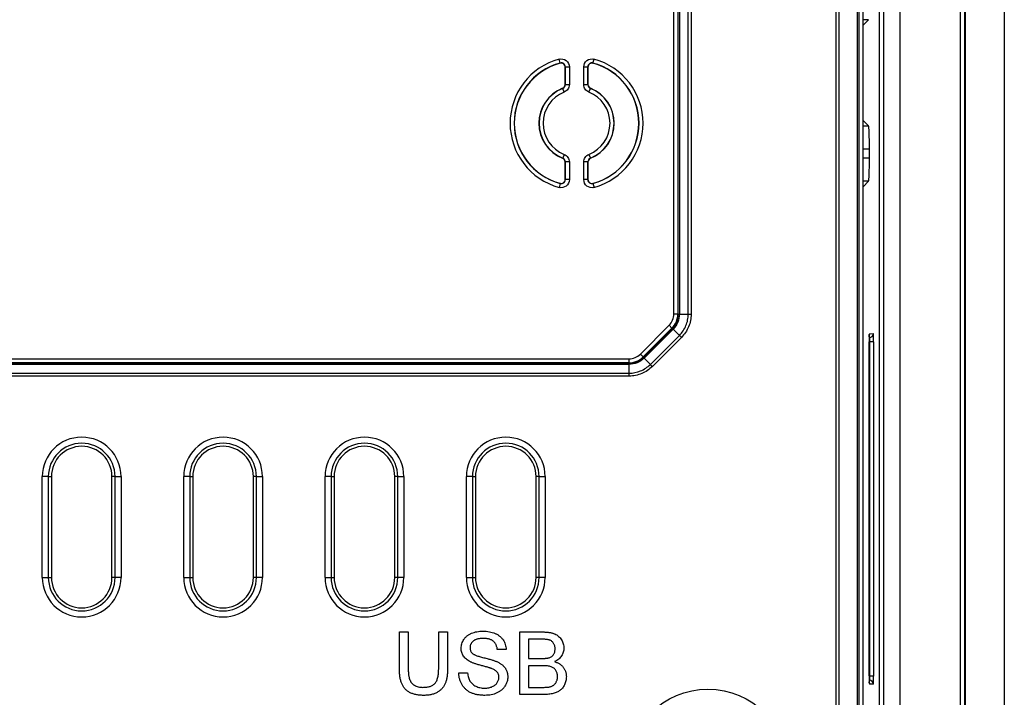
# Model space of a CAD drawing. Header units: millimetres. Extents: x 1316 to 1736, y 283 to 580.
# Tile 13 of 16: x 1666 to 1690, y 415 to 432. Entities that reach past the tile are written whole.
import ezdxf

# ---------------------------------------------------------------- set-up
doc = ezdxf.new("R2010")
doc.units = ezdxf.units.MM

msp = doc.modelspace()

# ---------------------------------------------------------------- linework, layer by layer
at = {"color": 7, "linetype": 'Continuous', "lineweight": 25}
for p, q in [((1689.408, 408.662), (1689.408, 456.371)), ((1689.508, 456.371), (1689.508, 408.662)), ((1689.53, 408.639), (1689.53, 456.394)), ((1690.494, 456.358), (1690.494, 408.675)), ((1686.33, 411.588), (1686.33, 453.445)), ((1686.401, 453.445), (1686.401, 411.588)), ((1686.862, 411.588), (1686.862, 453.445)), ((1686.891, 453.445), (1686.891, 411.588)), ((1686.994, 453.445), (1686.994, 411.588)), ((1687.401, 411.595), (1687.401, 453.438)), ((1687.501, 453.438), (1687.501, 411.595)), ((1682.313, 424.545), (1682.313, 445.489)), ((1682.412, 445.489), (1682.412, 424.545)), ((1682.421, 424.541), (1682.421, 445.492)), ((1682.45, 445.492), (1682.45, 424.541)), ((1682.669, 424.54), (1682.669, 445.493)), ((1682.739, 445.493), (1682.739, 424.54)), ((1687.504, 432.517), (1687.504, 411.287)), ((1687.904, 432.517), (1687.904, 408.767)), ((1689.404, 432.517), (1689.404, 408.767)), ((1687.134, 431.832), (1686.994, 431.832)), ((1686.996, 431.694), (1687.134, 431.832)), ((1686.996, 431.694), (1686.994, 431.694)), ((1686.996, 429.339), (1686.996, 431.694)), ((1679.499, 430.758), (1679.473, 430.855)), ((1679.495, 430.754), (1679.499, 430.758)), ((1680.309, 430.758), (1680.336, 430.855)), ((1679.625, 430.662), (1679.622, 430.657)), ((1679.622, 430.657), (1679.622, 430.226)), ((1679.625, 430.223), (1679.625, 430.662)), ((1679.625, 430.662), (1679.725, 430.662)), ((1679.725, 430.662), (1679.725, 430.223)), ((1680.083, 430.223), (1680.083, 430.662)), ((1680.083, 430.662), (1680.183, 430.662)), ((1680.183, 430.662), (1680.183, 430.223)), ((1680.187, 430.657), (1680.183, 430.662)), ((1680.187, 430.226), (1680.187, 430.657)), ((1679.599, 430.037), (1679.562, 430.13)), ((1679.622, 430.226), (1679.625, 430.223)), ((1679.625, 430.223), (1679.725, 430.223)), ((1680.083, 430.223), (1680.183, 430.223)), ((1680.183, 430.223), (1680.187, 430.226)), ((1680.21, 430.037), (1680.246, 430.13)), ((1680.25, 430.133), (1680.246, 430.13)), ((1686.996, 429.339), (1686.994, 429.339)), ((1687.134, 429.201), (1686.996, 429.339)), ((1686.994, 429.201), (1687.134, 429.201)), ((1687.154, 428.627), (1686.994, 428.627)), ((1687.154, 428.407), (1687.154, 428.627)), ((1679.559, 428.4), (1679.562, 428.403)), ((1679.599, 428.496), (1679.562, 428.403)), ((1679.625, 428.31), (1679.622, 428.307)), ((1679.622, 428.307), (1679.622, 427.876)), ((1679.725, 428.31), (1679.625, 428.31)), ((1679.625, 427.871), (1679.625, 428.31)), ((1679.725, 428.31), (1679.725, 427.871)), ((1680.083, 427.871), (1680.083, 428.31)), ((1680.183, 428.31), (1680.083, 428.31)), ((1680.183, 428.31), (1680.183, 427.871)), ((1680.187, 428.307), (1680.183, 428.31)), ((1680.187, 427.876), (1680.187, 428.307)), ((1680.21, 428.496), (1680.246, 428.403)), ((1686.994, 428.407), (1687.154, 428.407)), ((1679.622, 427.876), (1679.625, 427.871)), ((1679.725, 427.871), (1679.625, 427.871)), ((1680.183, 427.871), (1680.083, 427.871)), ((1680.183, 427.871), (1680.187, 427.876)), ((1687.134, 427.832), (1686.994, 427.832)), ((1686.996, 427.694), (1687.134, 427.832)), ((1679.499, 427.775), (1679.473, 427.678)), ((1680.313, 427.779), (1680.309, 427.775)), ((1680.309, 427.775), (1680.336, 427.678)), ((1686.996, 427.694), (1686.994, 427.694)), ((1686.996, 411.595), (1686.996, 427.694)), ((1682.313, 424.545), (1682.412, 424.545)), ((1682.412, 424.545), (1682.421, 424.541)), ((1682.421, 424.541), (1682.45, 424.541)), ((1682.45, 424.54), (1682.669, 424.54)), ((1681.483, 423.55), (1682.196, 424.263)), ((1682.266, 424.192), (1681.553, 423.479)), ((1681.557, 423.471), (1682.275, 424.189)), ((1682.295, 424.168), (1681.577, 423.45)), ((1682.196, 424.263), (1682.266, 424.192)), ((1682.275, 424.189), (1682.266, 424.192)), ((1682.275, 424.189), (1682.295, 424.168)), ((1682.296, 424.169), (1682.451, 424.014)), ((1681.731, 423.295), (1682.451, 424.014)), ((1682.501, 423.964), (1681.781, 423.245)), ((1687.155, 423.958), (1687.149, 423.958)), ((1687.155, 424.054), (1687.252, 424.058)), ((1687.162, 423.858), (1687.148, 423.858)), ((1687.148, 415.579), (1687.148, 423.854)), ((1687.148, 415.579), (1687.148, 423.854)), ((1687.148, 423.854), (1687.148, 423.854)), ((1687.259, 423.858), (1687.162, 423.858)), ((1687.162, 415.575), (1687.162, 423.858)), ((1687.259, 423.858), (1687.259, 415.575)), ((1626.107, 423.433), (1681.201, 423.433)), ((1681.201, 423.433), (1681.201, 423.334)), ((1681.483, 423.55), (1681.553, 423.479)), ((1681.553, 423.479), (1681.557, 423.471)), ((1681.557, 423.471), (1681.577, 423.45)), ((1681.576, 423.449), (1681.731, 423.295)), ((1626.104, 423.325), (1681.205, 423.325)), ((1681.205, 423.296), (1626.104, 423.296)), ((1681.201, 423.334), (1626.107, 423.334)), ((1681.205, 423.325), (1681.201, 423.334)), ((1681.205, 423.325), (1681.205, 423.296)), ((1681.206, 423.077), (1681.206, 423.296)), ((1626.102, 423.077), (1681.206, 423.077)), ((1681.206, 423.006), (1626.102, 423.006)), ((1666.677, 418.017), (1666.677, 420.517)), ((1666.826, 420.517), (1666.677, 420.517)), ((1666.826, 420.517), (1666.826, 418.017)), ((1666.826, 420.517), (1666.902, 420.517)), ((1666.902, 420.517), (1666.902, 418.017)), ((1668.477, 420.517), (1668.402, 420.517)), ((1668.402, 418.017), (1668.402, 420.517)), ((1668.477, 420.517), (1668.627, 420.517)), ((1668.477, 418.017), (1668.477, 420.517)), ((1668.627, 420.517), (1668.627, 418.017)), ((1670.177, 418.017), (1670.177, 420.517)), ((1670.326, 420.517), (1670.177, 420.517)), ((1670.326, 420.517), (1670.326, 418.017)), ((1670.326, 420.517), (1670.402, 420.517)), ((1670.402, 420.517), (1670.402, 418.017)), ((1671.977, 420.517), (1671.902, 420.517)), ((1671.902, 418.017), (1671.902, 420.517)), ((1671.977, 420.517), (1672.127, 420.517)), ((1671.977, 418.017), (1671.977, 420.517)), ((1672.127, 420.517), (1672.127, 418.017)), ((1673.677, 418.017), (1673.677, 420.517)), ((1673.826, 420.517), (1673.677, 420.517)), ((1673.826, 420.517), (1673.826, 418.017)), ((1673.826, 420.517), (1673.902, 420.517)), ((1673.902, 420.517), (1673.902, 418.017)), ((1675.477, 420.517), (1675.402, 420.517)), ((1675.402, 418.017), (1675.402, 420.517)), ((1675.477, 420.517), (1675.627, 420.517)), ((1675.477, 418.017), (1675.477, 420.517)), ((1675.627, 420.517), (1675.627, 418.017)), ((1677.177, 418.017), (1677.177, 420.517)), ((1677.326, 420.517), (1677.177, 420.517)), ((1677.326, 420.517), (1677.326, 418.017)), ((1677.326, 420.517), (1677.402, 420.517)), ((1677.402, 420.517), (1677.402, 418.017)), ((1678.902, 418.017), (1678.902, 420.517)), ((1678.977, 420.517), (1678.902, 420.517)), ((1678.977, 420.517), (1679.127, 420.517)), ((1678.977, 418.017), (1678.977, 420.517)), ((1679.127, 420.517), (1679.127, 418.017)), ((1666.677, 418.017), (1666.826, 418.017)), ((1666.826, 418.017), (1666.902, 418.017)), ((1668.477, 418.017), (1668.402, 418.017)), ((1668.627, 418.017), (1668.477, 418.017)), ((1670.177, 418.017), (1670.326, 418.017)), ((1670.326, 418.017), (1670.402, 418.017)), ((1671.977, 418.017), (1671.902, 418.017)), ((1672.127, 418.017), (1671.977, 418.017)), ((1673.677, 418.017), (1673.826, 418.017)), ((1673.826, 418.017), (1673.902, 418.017)), ((1675.477, 418.017), (1675.402, 418.017)), ((1675.627, 418.017), (1675.477, 418.017)), ((1677.177, 418.017), (1677.326, 418.017)), ((1677.326, 418.017), (1677.402, 418.017)), ((1678.977, 418.017), (1678.902, 418.017)), ((1679.127, 418.017), (1678.977, 418.017)), ((1675.517, 415.777), (1675.517, 416.669)), ((1675.517, 416.669), (1675.736, 416.669)), ((1675.736, 416.669), (1675.736, 415.788)), ((1676.491, 416.669), (1676.71, 416.669)), ((1676.491, 415.788), (1676.491, 416.669)), ((1676.71, 416.669), (1676.71, 415.777)), ((1678.498, 415.119), (1678.498, 416.669)), ((1678.498, 416.669), (1679.078, 416.669)), ((1679.012, 416.49), (1678.717, 416.49)), ((1678.717, 416.49), (1678.717, 416.013)), ((1678.16, 416.232), (1677.942, 416.232)), ((1678.717, 416.013), (1679.036, 416.013)), ((1676.988, 415.656), (1677.206, 415.656)), ((1679.058, 415.834), (1678.717, 415.834)), ((1678.717, 415.834), (1678.717, 415.298)), ((1687.148, 415.579), (1687.148, 415.579)), ((1687.148, 415.575), (1687.162, 415.575)), ((1687.149, 415.475), (1687.155, 415.475)), ((1687.259, 415.575), (1687.162, 415.575)), ((1678.717, 415.298), (1679.083, 415.298)), ((1687.252, 415.375), (1687.155, 415.379)), ((1679.08, 415.119), (1678.498, 415.119))]:
    msp.add_line(p, q, dxfattribs=at)
at = {"color": 7, "linetype": 'Continuous', "lineweight": 25, "flags": 128}
for points in [[(1680.309, 430.758), (1680.31, 430.757), (1680.313, 430.754)], [(1679.562, 430.13), (1679.561, 430.131), (1679.559, 430.133)], [(1680.246, 428.403), (1680.247, 428.402), (1680.25, 428.4)], [(1679.499, 427.775), (1679.498, 427.776), (1679.495, 427.779)], [(1687.155, 424.054), (1687.153, 424.035), (1687.152, 424.033)], [(1687.153, 415.4), (1687.153, 415.398), (1687.155, 415.379)]]:
    msp.add_lwpolyline(points, dxfattribs=at)
at = {"color": 7, "linetype": 'Continuous', "lineweight": 25}
msp.add_circle((1683.154, 413.267), 1.986, dxfattribs=at)
for centre, radius, start, end in [((1679.904, 429.267), 1.646, 105.1971, 254.8029), ((1679.904, 429.267), 1.546, 105.1971, 254.8029), ((1679.904, 429.267), 1.542, 105.3789, 254.6211), ((1679.904, 429.267), 1.546, 285.1971, 74.8029), ((1679.904, 429.267), 1.542, 285.3789, 74.6211), ((1679.904, 429.267), 1.646, 285.1971, 74.8029), ((1679.904, 429.267), 0.933, 111.7456, 248.2544), ((1679.904, 429.267), 0.929, 111.6136, 248.3864), ((1679.904, 429.267), 0.829, 111.6136, 248.3864), ((1679.904, 429.267), 0.829, 291.6136, 68.3864), ((1679.904, 429.267), 0.929, 291.6136, 68.3864), ((1679.904, 429.267), 0.933, 291.7456, 68.2544), ((1687.152, 424.058), 0.1, 272.0167, 0.0195), ((1667.652, 420.517), 0.975, 0, 180), ((1671.152, 420.517), 0.975, 0, 180), ((1674.652, 420.517), 0.975, 0, 180), ((1678.152, 420.517), 0.975, 0, 180), ((1667.652, 420.517), 0.826, 0, 180), ((1667.652, 420.517), 0.75, 0, 180), ((1671.152, 420.517), 0.826, 0, 180), ((1671.152, 420.517), 0.75, 0, 180), ((1674.652, 420.517), 0.826, 0, 180), ((1674.652, 420.517), 0.75, 0, 180), ((1678.152, 420.517), 0.826, 0, 180), ((1678.152, 420.517), 0.75, 0, 180), ((1667.652, 418.017), 0.975, 180, 0), ((1667.652, 418.017), 0.826, 180, 0), ((1667.652, 418.017), 0.75, 180, 0), ((1671.152, 418.017), 0.975, 180, 0), ((1671.152, 418.017), 0.826, 180, 0), ((1671.152, 418.017), 0.75, 180, 0), ((1674.652, 418.017), 0.975, 180, 0), ((1674.652, 418.017), 0.826, 180, 0), ((1674.652, 418.017), 0.75, 180, 0), ((1678.152, 418.017), 0.975, 180, 0), ((1678.152, 418.017), 0.826, 180, 0), ((1678.152, 418.017), 0.75, 180, 0), ((1687.152, 415.375), 0.1, 359.9805, 87.9833)]:
    msp.add_arc(centre, radius, start, end, dxfattribs=at)
for centre, major_axis, ratio, start_param, end_param in [((1687.134, 428.627), (0, 0.575), 0.034921, 4.712389, 6.248279), ((1687.134, 428.407), (0, 0.575), 0.034921, 3.176499, 4.712389), ((1681.911, 424.546), (-0.371, 0.154), 0.995546, 2.750469, 3.532716), ((1681.911, 424.546), (0.463, -0.192), 0.997319, 5.892062, 6.674309), ((1681.86, 424.567), (0.55, -0.122), 0.883883, 0.189445, 0.193455), ((1681.79, 424.567), (0.648, -0.141), 0.901948, 0.191795, 0.193984), ((1681.86, 424.567), (0.475, -0.303), 0.883883, 6.089731, 6.09374), ((1681.81, 424.617), (0.558, -0.358), 0.901948, 6.089202, 6.09139), ((1687.155, 423.854), (0, 0.2), 0.034878, 0.89034, 1.570796), ((1687.155, 423.854), (0, 0.2), 0.034878, 0.001218, 0.89034), ((1687.152, 423.858), (0.004, 0.1), 0.104374, 4.720986, 6.290565), ((1687.252, 423.858), (0, 0.2), 0.034963, 4.714831, 6.284409), ((1681.2, 423.835), (0.154, -0.371), 0.995546, 5.892062, 6.674309), ((1681.2, 423.835), (-0.192, 0.463), 0.997319, 2.750469, 3.532716), ((1681.179, 423.885), (-0.303, 0.475), 0.883883, 3.331038, 3.335047), ((1681.129, 423.935), (-0.358, 0.558), 0.901948, 3.333388, 3.335576), ((1681.179, 423.885), (-0.122, 0.55), 0.883883, 2.948138, 2.952147), ((1681.179, 423.956), (-0.141, 0.648), 0.901948, 2.947609, 2.949798), ((1687.155, 415.579), (0, 0.2), 0.034878, 1.570796, 2.416411), ((1687.155, 415.579), (0, 0.2), 0.034878, 2.416411, 3.140375), ((1687.152, 415.575), (-0.004, 0.1), 0.104374, 3.134213, 4.703792), ((1687.252, 415.575), (0, 0.2), 0.034963, 3.140369, 4.709947)]:
    msp.add_ellipse(centre, major_axis=major_axis, ratio=ratio, start_param=start_param, end_param=end_param, dxfattribs=at)
for points, knots in [([(1679.473, 430.855), (1679.532, 430.871), (1679.598, 430.858), (1679.695, 430.784), (1679.725, 430.724), (1679.725, 430.662)], [0, 0, 0, 0, 0.5, 0.5, 1, 1, 1, 1]), ([(1679.622, 430.657), (1679.622, 430.688), (1679.607, 430.718), (1679.558, 430.755), (1679.525, 430.762), (1679.495, 430.754)], [0, 0, 0, 0, 0.5, 0.5, 1, 1, 1, 1]), ([(1679.625, 430.662), (1679.625, 430.693), (1679.61, 430.723), (1679.562, 430.76), (1679.529, 430.767), (1679.499, 430.758)], [0, 0, 0, 0, 0.5, 0.5, 1, 1, 1, 1]), ([(1680.083, 430.662), (1680.083, 430.724), (1680.113, 430.784), (1680.21, 430.858), (1680.276, 430.871), (1680.336, 430.855)], [0, 0, 0, 0, 0.5, 0.5, 1, 1, 1, 1]), ([(1680.309, 430.758), (1680.28, 430.767), (1680.247, 430.76), (1680.198, 430.723), (1680.183, 430.693), (1680.183, 430.662)], [0, 0, 0, 0, 0.5, 0.5, 1, 1, 1, 1]), ([(1680.313, 430.754), (1680.283, 430.762), (1680.251, 430.755), (1680.202, 430.718), (1680.187, 430.688), (1680.187, 430.657)], [0, 0, 0, 0, 0.5, 0.5, 1, 1, 1, 1]), ([(1679.725, 430.223), (1679.725, 430.183), (1679.713, 430.144), (1679.668, 430.078), (1679.636, 430.052), (1679.599, 430.037)], [0, 0, 0, 0, 0.5, 0.5, 1, 1, 1, 1]), ([(1680.21, 430.037), (1680.172, 430.052), (1680.14, 430.078), (1680.095, 430.144), (1680.083, 430.183), (1680.083, 430.223)], [0, 0, 0, 0, 0.5, 0.5, 1, 1, 1, 1]), ([(1679.599, 428.496), (1679.636, 428.481), (1679.668, 428.455), (1679.713, 428.389), (1679.725, 428.35), (1679.725, 428.31)], [0, 0, 0, 0, 0.5, 0.5, 1, 1, 1, 1]), ([(1680.083, 428.31), (1680.083, 428.35), (1680.096, 428.39), (1680.14, 428.455), (1680.172, 428.481), (1680.21, 428.496)], [0, 0, 0, 0, 0.5, 0.5, 1, 1, 1, 1]), ([(1679.725, 427.871), (1679.725, 427.809), (1679.695, 427.749), (1679.598, 427.675), (1679.532, 427.662), (1679.473, 427.678)], [0, 0, 0, 0, 0.5, 0.5, 1, 1, 1, 1]), ([(1679.495, 427.779), (1679.525, 427.771), (1679.558, 427.778), (1679.607, 427.815), (1679.622, 427.845), (1679.622, 427.876)], [0, 0, 0, 0, 0.5, 0.5, 1, 1, 1, 1]), ([(1679.499, 427.775), (1679.529, 427.767), (1679.562, 427.773), (1679.61, 427.81), (1679.625, 427.84), (1679.625, 427.871)], [0, 0, 0, 0, 0.5, 0.5, 1, 1, 1, 1]), ([(1680.336, 427.678), (1680.276, 427.662), (1680.21, 427.675), (1680.113, 427.749), (1680.083, 427.809), (1680.083, 427.871)], [0, 0, 0, 0, 0.5, 0.5, 1, 1, 1, 1]), ([(1680.183, 427.871), (1680.183, 427.84), (1680.198, 427.81), (1680.247, 427.773), (1680.28, 427.767), (1680.309, 427.775)], [0, 0, 0, 0, 0.5, 0.5, 1, 1, 1, 1]), ([(1680.187, 427.876), (1680.187, 427.845), (1680.202, 427.815), (1680.25, 427.778), (1680.283, 427.771), (1680.313, 427.779)], [0, 0, 0, 0, 0.5, 0.5, 1, 1, 1, 1]), ([(1682.276, 424.19), (1682.322, 424.236), (1682.358, 424.29), (1682.408, 424.41), (1682.421, 424.474), (1682.421, 424.539)], [0, 0, 0, 0, 0.5, 0.5, 1, 1, 1, 1]), ([(1682.45, 424.54), (1682.45, 424.471), (1682.436, 424.402), (1682.383, 424.275), (1682.345, 424.218), (1682.296, 424.169)], [0, 0, 0, 0, 0.5, 0.5, 1, 1, 1, 1]), ([(1682.421, 424.539), (1682.422, 424.539), (1682.423, 424.539), (1682.429, 424.539), (1682.438, 424.539), (1682.446, 424.54), (1682.45, 424.54)], [0, 0, 0, 0, 0.249998, 0.500008, 0.738245, 1, 1, 1, 1]), ([(1682.451, 424.014), (1682.519, 424.083), (1682.575, 424.165), (1682.631, 424.3), (1682.645, 424.346), (1682.664, 424.442), (1682.669, 424.491), (1682.669, 424.54)], [0, 0, 0, 0, 0.5, 0.5, 0.75, 0.75, 1, 1, 1, 1]), ([(1682.739, 424.54), (1682.739, 424.432), (1682.718, 424.327), (1682.657, 424.179), (1682.631, 424.132), (1682.573, 424.044), (1682.539, 424.002), (1682.501, 423.964)], [0, 0, 0, 0, 0.5, 0.5, 0.75, 0.75, 1, 1, 1, 1]), ([(1687.149, 423.976), (1687.15, 423.99), (1687.151, 424.014), (1687.152, 424.032), (1687.152, 424.034), (1687.152, 424.034)], [0, 0, 0, 0, 0.4567599, 0.8139402, 1, 1, 1, 1]), ([(1681.576, 423.449), (1681.528, 423.4), (1681.471, 423.363), (1681.343, 423.309), (1681.275, 423.296), (1681.206, 423.296)], [0, 0, 0, 0, 0.5, 0.5, 1, 1, 1, 1]), ([(1681.207, 423.325), (1681.272, 423.325), (1681.336, 423.338), (1681.456, 423.388), (1681.509, 423.423), (1681.556, 423.469)], [0, 0, 0, 0, 0.5, 0.5, 1, 1, 1, 1]), ([(1681.556, 423.469), (1681.556, 423.469), (1681.557, 423.468), (1681.562, 423.464), (1681.568, 423.458), (1681.574, 423.452), (1681.576, 423.449)], [0, 0, 0, 0, 0.249998, 0.500008, 0.738245, 1, 1, 1, 1]), ([(1681.206, 423.077), (1681.303, 423.077), (1681.4, 423.096), (1681.535, 423.152), (1681.578, 423.175), (1681.658, 423.229), (1681.697, 423.26), (1681.731, 423.295)], [0, 0, 0, 0, 0.5, 0.5, 0.75, 0.75, 1, 1, 1, 1]), ([(1681.781, 423.245), (1681.705, 423.169), (1681.616, 423.109), (1681.468, 423.048), (1681.416, 423.032), (1681.313, 423.012), (1681.26, 423.006), (1681.206, 423.006)], [0, 0, 0, 0, 0.5, 0.5, 0.75, 0.75, 1, 1, 1, 1]), ([(1677.047, 416.264), (1677.048, 416.284), (1677.05, 416.322), (1677.063, 416.378), (1677.083, 416.432), (1677.107, 416.475), (1677.13, 416.507), (1677.149, 416.531), (1677.171, 416.552), (1677.194, 416.572), (1677.219, 416.591), (1677.245, 416.608), (1677.275, 416.623), (1677.315, 416.642), (1677.37, 416.661), (1677.439, 416.677), (1677.511, 416.687), (1677.56, 416.688), (1677.585, 416.689)], [0, 0, 0, 0, 0.074995, 0.149165, 0.223664, 0.300412, 0.33957, 0.378921, 0.418096, 0.45823, 0.498427, 0.539708, 0.582216, 0.625824, 0.715481, 0.807384, 0.901634, 1, 1, 1, 1]), ([(1677.585, 416.689), (1677.613, 416.688), (1677.667, 416.687), (1677.745, 416.677), (1677.817, 416.659), (1677.874, 416.64), (1677.917, 416.62), (1677.947, 416.604), (1677.974, 416.586), (1678, 416.567), (1678.025, 416.546), (1678.047, 416.523), (1678.067, 416.499), (1678.091, 416.464), (1678.118, 416.419), (1678.14, 416.359), (1678.156, 416.297), (1678.159, 416.254), (1678.16, 416.232)], [0, 0, 0, 0, 0.100475, 0.195644, 0.286083, 0.372983, 0.415026, 0.456052, 0.495939, 0.535566, 0.574087, 0.612519, 0.651081, 0.689513, 0.766237, 0.84235, 0.919974, 1, 1, 1, 1]), ([(1679.078, 416.669), (1679.093, 416.669), (1679.121, 416.669), (1679.162, 416.666), (1679.201, 416.662), (1679.237, 416.658), (1679.272, 416.651), (1679.304, 416.642), (1679.334, 416.633), (1679.371, 416.618), (1679.413, 416.596), (1679.459, 416.562), (1679.498, 416.521), (1679.531, 416.475), (1679.558, 416.426), (1679.577, 416.374), (1679.589, 416.321), (1679.59, 416.285), (1679.591, 416.267)], [0, 0, 0, 0, 0.058732, 0.114603, 0.167657, 0.217967, 0.265775, 0.311171, 0.353792, 0.394745, 0.472806, 0.549192, 0.62478, 0.702625, 0.779741, 0.854063, 0.927155, 1, 1, 1, 1]), ([(1677.594, 416.51), (1677.58, 416.51), (1677.554, 416.51), (1677.515, 416.506), (1677.479, 416.501), (1677.447, 416.494), (1677.417, 416.484), (1677.389, 416.473), (1677.365, 416.459), (1677.344, 416.443), (1677.326, 416.425), (1677.31, 416.407), (1677.296, 416.388), (1677.285, 416.368), (1677.276, 416.347), (1677.271, 416.325), (1677.267, 416.302), (1677.266, 416.287), (1677.266, 416.279)], [0, 0, 0, 0, 0.091511, 0.1771429, 0.2571085, 0.3311984, 0.4005923, 0.465625, 0.5269735, 0.5854431, 0.6413985, 0.6950442, 0.7467816, 0.7969589, 0.8475449, 0.8974385, 0.9476489, 1, 1, 1, 1]), ([(1677.942, 416.232), (1677.94, 416.243), (1677.938, 416.265), (1677.931, 416.296), (1677.921, 416.325), (1677.91, 416.353), (1677.897, 416.378), (1677.881, 416.4), (1677.863, 416.421), (1677.843, 416.44), (1677.821, 416.457), (1677.796, 416.471), (1677.768, 416.483), (1677.738, 416.493), (1677.706, 416.501), (1677.671, 416.506), (1677.633, 416.509), (1677.607, 416.51), (1677.594, 416.51)], [0, 0, 0, 0, 0.067155, 0.131403, 0.192732, 0.251253, 0.307704, 0.362699, 0.417778, 0.472304, 0.527873, 0.58523, 0.645057, 0.707952, 0.774434, 0.84494, 0.920404, 1, 1, 1, 1]), ([(1679.372, 416.248), (1679.372, 416.261), (1679.371, 416.286), (1679.365, 416.322), (1679.353, 416.355), (1679.338, 416.386), (1679.318, 416.414), (1679.295, 416.438), (1679.267, 416.456), (1679.241, 416.467), (1679.218, 416.474), (1679.197, 416.478), (1679.173, 416.482), (1679.147, 416.485), (1679.117, 416.487), (1679.085, 416.489), (1679.049, 416.49), (1679.025, 416.49), (1679.012, 416.49)], [0, 0, 0, 0, 0.076011, 0.148136, 0.217788, 0.286768, 0.354043, 0.418611, 0.483636, 0.55023, 0.586928, 0.629158, 0.677238, 0.730043, 0.788863, 0.85375, 0.92411, 1, 1, 1, 1]), ([(1677.276, 415.929), (1677.258, 415.939), (1677.223, 415.958), (1677.175, 415.992), (1677.135, 416.03), (1677.103, 416.071), (1677.078, 416.116), (1677.061, 416.163), (1677.049, 416.213), (1677.048, 416.247), (1677.047, 416.264)], [0, 0, 0, 0, 0.1448052, 0.2795118, 0.4063939, 0.5275015, 0.6453933, 0.7618854, 0.8789421, 1, 1, 1, 1]), ([(1677.266, 416.279), (1677.267, 416.265), (1677.268, 416.24), (1677.279, 416.203), (1677.296, 416.169), (1677.313, 416.151), (1677.322, 416.142)], [0, 0, 0, 0, 0.262741, 0.509957, 0.753327, 1, 1, 1, 1]), ([(1677.322, 416.142), (1677.327, 416.137), (1677.339, 416.127), (1677.361, 416.114), (1677.388, 416.1), (1677.421, 416.087), (1677.46, 416.073), (1677.504, 416.059), (1677.553, 416.045), (1677.606, 416.032), (1677.66, 416.018), (1677.711, 416.005), (1677.758, 415.992), (1677.801, 415.98), (1677.84, 415.968), (1677.874, 415.956), (1677.904, 415.945), (1677.923, 415.937), (1677.931, 415.934)], [0, 0, 0, 0, 0.032743, 0.07241, 0.119611, 0.174673, 0.237345, 0.308352, 0.38763, 0.474784, 0.563332, 0.645136, 0.720203, 0.789134, 0.851497, 0.907331, 0.956969, 1, 1, 1, 1]), ([(1679.222, 416.032), (1679.234, 416.036), (1679.257, 416.044), (1679.288, 416.062), (1679.314, 416.084), (1679.335, 416.11), (1679.352, 416.139), (1679.364, 416.172), (1679.371, 416.209), (1679.372, 416.235), (1679.372, 416.248)], [0, 0, 0, 0, 0.1323769, 0.2551949, 0.3737221, 0.4900113, 0.6078124, 0.7311098, 0.8599974, 1, 1, 1, 1]), ([(1679.591, 416.267), (1679.59, 416.251), (1679.589, 416.218), (1679.577, 416.169), (1679.559, 416.121), (1679.534, 416.076), (1679.501, 416.034), (1679.461, 415.995), (1679.413, 415.961), (1679.377, 415.943), (1679.358, 415.934)], [0, 0, 0, 0, 0.1158427, 0.2305685, 0.3473546, 0.4682527, 0.5923026, 0.7199702, 0.8556004, 1, 1, 1, 1]), ([(1677.816, 415.758), (1677.811, 415.76), (1677.798, 415.765), (1677.777, 415.772), (1677.752, 415.78), (1677.723, 415.789), (1677.688, 415.799), (1677.65, 415.809), (1677.607, 415.821), (1677.562, 415.833), (1677.515, 415.845), (1677.471, 415.858), (1677.431, 415.87), (1677.393, 415.882), (1677.359, 415.894), (1677.328, 415.906), (1677.301, 415.917), (1677.284, 415.926), (1677.276, 415.929)], [0, 0, 0, 0, 0.0312, 0.070487, 0.117215, 0.171576, 0.234122, 0.303963, 0.382156, 0.467646, 0.554335, 0.635074, 0.710037, 0.779092, 0.842966, 0.901001, 0.953246, 1, 1, 1, 1]), ([(1677.931, 415.934), (1677.942, 415.929), (1677.964, 415.919), (1677.995, 415.901), (1678.024, 415.883), (1678.051, 415.864), (1678.075, 415.844), (1678.097, 415.823), (1678.117, 415.801), (1678.134, 415.778), (1678.15, 415.753), (1678.163, 415.728), (1678.174, 415.702), (1678.184, 415.675), (1678.191, 415.647), (1678.196, 415.619), (1678.199, 415.589), (1678.2, 415.569), (1678.2, 415.559)], [0, 0, 0, 0, 0.074931, 0.147078, 0.216364, 0.282503, 0.346688, 0.408836, 0.469262, 0.528432, 0.587001, 0.644416, 0.702189, 0.759767, 0.81849, 0.877633, 0.93802, 1, 1, 1, 1]), ([(1679.036, 416.013), (1679.047, 416.013), (1679.067, 416.013), (1679.096, 416.014), (1679.122, 416.015), (1679.147, 416.018), (1679.169, 416.02), (1679.189, 416.023), (1679.207, 416.027), (1679.217, 416.03), (1679.222, 416.032)], [0, 0, 0, 0, 0.16698, 0.320807, 0.463135, 0.594248, 0.712367, 0.819455, 0.915752, 1, 1, 1, 1]), ([(1679.358, 415.934), (1679.37, 415.93), (1679.392, 415.923), (1679.424, 415.91), (1679.455, 415.896), (1679.483, 415.879), (1679.509, 415.861), (1679.533, 415.841), (1679.555, 415.819), (1679.575, 415.795), (1679.593, 415.77), (1679.608, 415.744), (1679.621, 415.716), (1679.632, 415.688), (1679.64, 415.658), (1679.646, 415.627), (1679.65, 415.596), (1679.65, 415.574), (1679.651, 415.563)], [0, 0, 0, 0, 0.070464, 0.137957, 0.203579, 0.267692, 0.330186, 0.391534, 0.452664, 0.513154, 0.573454, 0.632968, 0.692332, 0.751474, 0.812187, 0.872962, 0.93542, 1, 1, 1, 1]), ([(1676.117, 415.099), (1676.1, 415.099), (1676.066, 415.1), (1676.016, 415.103), (1675.969, 415.109), (1675.924, 415.117), (1675.881, 415.128), (1675.841, 415.141), (1675.804, 415.156), (1675.768, 415.173), (1675.736, 415.193), (1675.706, 415.215), (1675.677, 415.239), (1675.652, 415.265), (1675.629, 415.293), (1675.608, 415.324), (1675.59, 415.356), (1675.574, 415.391), (1675.561, 415.428), (1675.549, 415.468), (1675.539, 415.512), (1675.532, 415.559), (1675.525, 415.609), (1675.521, 415.662), (1675.518, 415.719), (1675.517, 415.757), (1675.517, 415.777)], [0, 0, 0, 0, 0.049704, 0.096844, 0.142151, 0.185722, 0.227185, 0.267311, 0.305922, 0.343223, 0.379594, 0.414974, 0.450006, 0.484727, 0.519189, 0.55389, 0.58911, 0.625241, 0.662766, 0.702744, 0.74522, 0.790538, 0.838268, 0.889309, 0.943205, 1, 1, 1, 1]), ([(1675.736, 415.788), (1675.736, 415.771), (1675.736, 415.741), (1675.738, 415.696), (1675.741, 415.654), (1675.744, 415.616), (1675.749, 415.58), (1675.755, 415.549), (1675.762, 415.52), (1675.773, 415.487), (1675.79, 415.45), (1675.818, 415.41), (1675.851, 415.376), (1675.891, 415.347), (1675.937, 415.325), (1675.987, 415.309), (1676.042, 415.299), (1676.08, 415.298), (1676.1, 415.298)], [0, 0, 0, 0, 0.06814, 0.131478, 0.190514, 0.245276, 0.295444, 0.341135, 0.382821, 0.420216, 0.489633, 0.556579, 0.623721, 0.692399, 0.763564, 0.837802, 0.915926, 1, 1, 1, 1]), ([(1676.1, 415.298), (1676.117, 415.298), (1676.15, 415.299), (1676.197, 415.303), (1676.24, 415.311), (1676.28, 415.322), (1676.316, 415.336), (1676.348, 415.354), (1676.377, 415.374), (1676.402, 415.399), (1676.423, 415.428), (1676.442, 415.462), (1676.457, 415.502), (1676.47, 415.548), (1676.479, 415.6), (1676.486, 415.657), (1676.49, 415.721), (1676.491, 415.765), (1676.491, 415.788)], [0, 0, 0, 0, 0.069477, 0.134153, 0.194032, 0.249814, 0.302261, 0.351905, 0.399506, 0.445621, 0.493724, 0.54658, 0.604769, 0.66939, 0.740897, 0.819837, 0.905972, 1, 1, 1, 1]), ([(1676.71, 415.777), (1676.709, 415.758), (1676.709, 415.721), (1676.707, 415.668), (1676.703, 415.617), (1676.697, 415.569), (1676.69, 415.524), (1676.681, 415.483), (1676.67, 415.444), (1676.658, 415.408), (1676.644, 415.374), (1676.627, 415.342), (1676.608, 415.312), (1676.586, 415.283), (1676.561, 415.256), (1676.534, 415.23), (1676.504, 415.207), (1676.471, 415.184), (1676.436, 415.164), (1676.398, 415.146), (1676.358, 415.132), (1676.315, 415.12), (1676.269, 415.111), (1676.221, 415.104), (1676.17, 415.1), (1676.135, 415.099), (1676.117, 415.099)], [0, 0, 0, 0, 0.054643, 0.106336, 0.155155, 0.201481, 0.245018, 0.285951, 0.324626, 0.360881, 0.395653, 0.430375, 0.464745, 0.499441, 0.534727, 0.57042, 0.607162, 0.645173, 0.684093, 0.7239, 0.765171, 0.807985, 0.852778, 0.899518, 0.948634, 1, 1, 1, 1]), ([(1677.637, 415.099), (1677.62, 415.099), (1677.587, 415.1), (1677.539, 415.103), (1677.492, 415.108), (1677.447, 415.115), (1677.405, 415.124), (1677.365, 415.135), (1677.327, 415.148), (1677.291, 415.163), (1677.257, 415.181), (1677.224, 415.2), (1677.194, 415.222), (1677.166, 415.245), (1677.139, 415.271), (1677.114, 415.299), (1677.092, 415.328), (1677.071, 415.36), (1677.052, 415.393), (1677.036, 415.427), (1677.022, 415.463), (1677.01, 415.499), (1677.001, 415.537), (1676.994, 415.575), (1676.989, 415.615), (1676.988, 415.642), (1676.988, 415.656)], [0, 0, 0, 0, 0.0524926, 0.1028255, 0.1513973, 0.1980331, 0.2428759, 0.2859992, 0.3278487, 0.3683946, 0.407852, 0.4468376, 0.485166, 0.5233414, 0.5616022, 0.5999199, 0.6384964, 0.6777906, 0.71729, 0.7566052, 0.7960679, 0.8358862, 0.8757137, 0.9162635, 0.9577597, 1, 1, 1, 1]), ([(1677.206, 415.656), (1677.209, 415.636), (1677.213, 415.598), (1677.226, 415.545), (1677.243, 415.497), (1677.264, 415.453), (1677.291, 415.415), (1677.324, 415.381), (1677.364, 415.351), (1677.409, 415.325), (1677.459, 415.304), (1677.512, 415.289), (1677.569, 415.28), (1677.608, 415.279), (1677.627, 415.278)], [0, 0, 0, 0, 0.093796, 0.180188, 0.260363, 0.334847, 0.407093, 0.481448, 0.559271, 0.64227, 0.728586, 0.815978, 0.906035, 1, 1, 1, 1]), ([(1677.981, 415.548), (1677.981, 415.56), (1677.98, 415.582), (1677.973, 415.613), (1677.96, 415.643), (1677.944, 415.67), (1677.921, 415.696), (1677.892, 415.719), (1677.857, 415.74), (1677.83, 415.752), (1677.816, 415.758)], [0, 0, 0, 0, 0.117768, 0.230176, 0.339843, 0.450625, 0.566943, 0.696021, 0.839438, 1, 1, 1, 1]), ([(1679.432, 415.566), (1679.432, 415.58), (1679.431, 415.608), (1679.423, 415.648), (1679.41, 415.684), (1679.391, 415.718), (1679.369, 415.748), (1679.341, 415.774), (1679.309, 415.794), (1679.273, 415.81), (1679.23, 415.821), (1679.18, 415.829), (1679.122, 415.834), (1679.08, 415.834), (1679.058, 415.834)], [0, 0, 0, 0, 0.08014, 0.156281, 0.229406, 0.301799, 0.372743, 0.442668, 0.513321, 0.586548, 0.668323, 0.763677, 0.874081, 1, 1, 1, 1]), ([(1677.627, 415.278), (1677.645, 415.278), (1677.679, 415.279), (1677.729, 415.287), (1677.775, 415.297), (1677.818, 415.314), (1677.857, 415.333), (1677.89, 415.357), (1677.919, 415.384), (1677.941, 415.415), (1677.959, 415.447), (1677.972, 415.48), (1677.98, 415.514), (1677.981, 415.537), (1677.981, 415.548)], [0, 0, 0, 0, 0.105584, 0.205868, 0.300947, 0.393002, 0.480949, 0.562874, 0.641461, 0.717742, 0.791772, 0.862716, 0.931777, 1, 1, 1, 1]), ([(1678.2, 415.559), (1678.199, 415.539), (1678.198, 415.499), (1678.184, 415.439), (1678.162, 415.382), (1678.137, 415.336), (1678.112, 415.301), (1678.092, 415.276), (1678.07, 415.253), (1678.046, 415.231), (1678.02, 415.211), (1677.992, 415.192), (1677.962, 415.175), (1677.92, 415.154), (1677.863, 415.131), (1677.791, 415.113), (1677.716, 415.101), (1677.664, 415.1), (1677.637, 415.099)], [0, 0, 0, 0, 0.074816, 0.1485346, 0.2238723, 0.3012971, 0.3408936, 0.3803401, 0.4201266, 0.4599499, 0.5008312, 0.5419072, 0.5844388, 0.6280802, 0.7172667, 0.80786, 0.9019247, 1, 1, 1, 1]), ([(1679.651, 415.563), (1679.65, 415.545), (1679.649, 415.51), (1679.64, 415.459), (1679.626, 415.41), (1679.606, 415.363), (1679.583, 415.32), (1679.556, 415.281), (1679.526, 415.248), (1679.494, 415.22), (1679.458, 415.196), (1679.418, 415.175), (1679.374, 415.158), (1679.325, 415.144), (1679.272, 415.132), (1679.213, 415.125), (1679.148, 415.12), (1679.103, 415.119), (1679.08, 415.119)], [0, 0, 0, 0, 0.0642546, 0.1273604, 0.1894718, 0.2517208, 0.3120273, 0.3686747, 0.4226815, 0.4740604, 0.5257738, 0.5796221, 0.6373753, 0.6984004, 0.7643573, 0.8363148, 0.9146778, 1, 1, 1, 1]), ([(1679.216, 415.305), (1679.227, 415.308), (1679.248, 415.312), (1679.277, 415.322), (1679.304, 415.333), (1679.328, 415.347), (1679.351, 415.364), (1679.37, 415.384), (1679.388, 415.408), (1679.404, 415.435), (1679.416, 415.464), (1679.426, 415.496), (1679.431, 415.531), (1679.432, 415.554), (1679.432, 415.566)], [0, 0, 0, 0, 0.088971, 0.172271, 0.250312, 0.324655, 0.397844, 0.473301, 0.551826, 0.634749, 0.721766, 0.810393, 0.903175, 1, 1, 1, 1]), ([(1687.152, 415.398), (1687.152, 415.399), (1687.152, 415.4), (1687.151, 415.411), (1687.151, 415.426), (1687.15, 415.434)], [0, 0, 0, 0, 0.2077856, 0.5606688, 1, 1, 1, 1]), ([(1679.083, 415.298), (1679.098, 415.298), (1679.125, 415.298), (1679.161, 415.299), (1679.191, 415.302), (1679.208, 415.304), (1679.216, 415.305)], [0, 0, 0, 0, 0.329395, 0.60519, 0.827887, 1, 1, 1, 1])]:
    msp.add_open_spline(points, degree=3, knots=knots, dxfattribs=at)
for points in [[(1679.559, 430.133), (1679.596, 430.148), (1679.622, 430.186), (1679.622, 430.226)], [(1679.562, 430.13), (1679.599, 430.145), (1679.625, 430.183), (1679.625, 430.223)], [(1680.183, 430.223), (1680.183, 430.183), (1680.209, 430.145), (1680.246, 430.13)], [(1680.187, 430.226), (1680.187, 430.186), (1680.212, 430.148), (1680.25, 430.133)], [(1679.622, 428.307), (1679.622, 428.348), (1679.596, 428.386), (1679.559, 428.4)], [(1679.625, 428.31), (1679.625, 428.35), (1679.599, 428.388), (1679.562, 428.403)], [(1680.246, 428.403), (1680.209, 428.388), (1680.183, 428.35), (1680.183, 428.31)], [(1680.25, 428.4), (1680.212, 428.386), (1680.187, 428.348), (1680.187, 428.307)], [(1682.669, 424.54), (1682.687, 424.54), (1682.713, 424.54), (1682.739, 424.54)], [(1682.276, 424.19), (1682.278, 424.189), (1682.285, 424.181), (1682.296, 424.169)], [(1682.451, 424.014), (1682.464, 424.001), (1682.483, 423.983), (1682.501, 423.964)], [(1681.207, 423.325), (1681.206, 423.323), (1681.206, 423.312), (1681.206, 423.296)], [(1681.731, 423.295), (1681.744, 423.282), (1681.763, 423.263), (1681.781, 423.245)], [(1681.206, 423.006), (1681.206, 423.033), (1681.206, 423.059), (1681.206, 423.077)]]:
    msp.add_open_spline(points, degree=3, dxfattribs=at)

doc.saveas('drawing.dxf')
